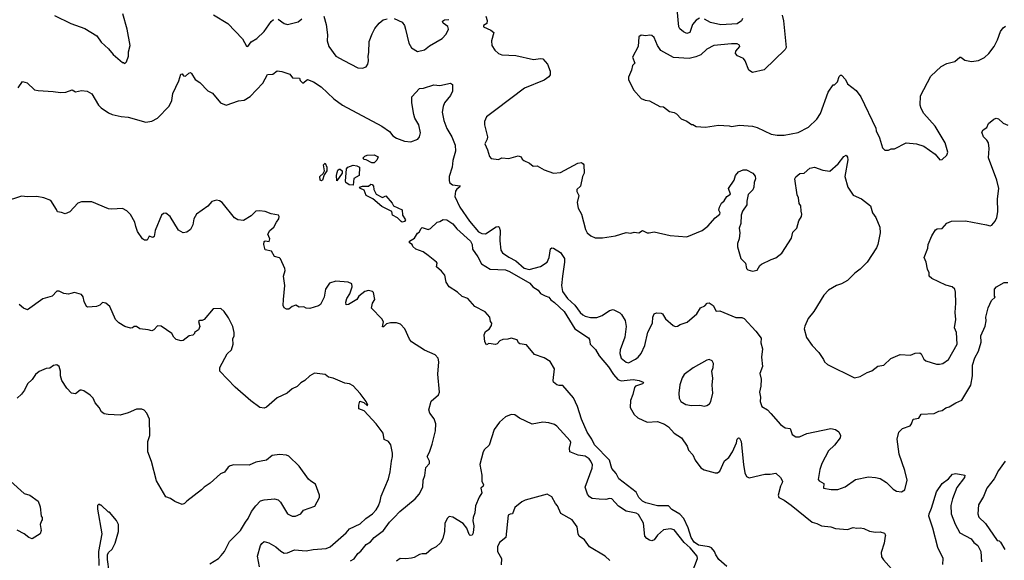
# Model space of a CAD drawing. Extents: x 2133461 to 2293071, y 753526 to 916327.
# Tile 38 of 256: x 2225698 to 2234105, y 782539 to 787155. Entities that reach past the tile are written whole.
import ezdxf

# ---------------------------------------------------------------- set-up
doc = ezdxf.new("R2010")
doc.units = 0

msp = doc.modelspace()

# ---------------------------------------------------------------- linework, layer by layer
at = {"layer": '0CON10XD'}
for points in [[(2231502.7, 787167.3), (2231475, 787152.2), (2231443.5, 787115), (2231418.6, 787045), (2231395, 787037.5), (2231365, 787052.2), (2231335, 787077.1), (2231324.6, 787094.6), (2231311.1, 787245)], [(2225995, 787190), (2226135, 787122.5), (2226255, 787081.2), (2226355.8, 787015.8), (2226394.3, 786964.3), (2226455.9, 786905.9), (2226495, 786857.5), (2226575, 786790), (2226585, 786790), (2226595, 786780), (2226610, 786795), (2226627.5, 786845), (2226628.3, 786881.7), (2226640, 786935), (2226616.2, 787075), (2226578, 787205)], [(2227352.5, 787197.5), (2227475, 787123.8), (2227600.3, 786990.3), (2227635, 786930), (2227645, 786927.5), (2227675, 786966.2), (2227723.3, 786995), (2227786.6, 787053.4), (2227845, 787140), (2227865, 787156.2)], [(2227905, 787158.8), (2227955, 787123.8), (2227985, 787113.8), (2228075, 787136), (2228107.6, 787162.4)], [(2228293.9, 787183.9), (2228315.8, 787115), (2228326, 787025), (2228324.1, 786974.1), (2228336.4, 786926.4), (2228397.5, 786845), (2228465, 786806.7), (2228585, 786743.8), (2228625, 786740), (2228655, 786752.5), (2228670, 786775), (2228676.7, 786805), (2228672.5, 786845), (2228680, 786875), (2228681.7, 786968.3), (2228706.4, 787033.6), (2228731.2, 787078.8), (2228766.7, 787125), (2228802.5, 787155), (2228835, 787163.3)], [(2228896.1, 787166.1), (2228965, 787132.5), (2228983.3, 787105), (2228993.3, 787075), (2229020, 786955), (2229043.6, 786913.6), (2229095, 786883.3), (2229155, 786898.8), (2229197.7, 786932.3), (2229303.8, 786995), (2229338.8, 787031.2), (2229358, 787075), (2229355, 787097.5), (2229314.3, 787124.3), (2229307, 787143), (2229325, 787153.8), (2229363, 787157)], [(2229678.8, 787185), (2229689.5, 787149.5), (2229686.1, 787123.9), (2229657.5, 787105), (2229657.5, 787095), (2229720, 787065), (2229746.7, 787045), (2229726, 786975), (2229730, 786935), (2229753.8, 786895), (2229785.9, 786865.9), (2229815.8, 786855.8), (2229935, 786849.4), (2230085, 786815.8), (2230145, 786824.2), (2230165, 786820), (2230205, 786774.2), (2230226.9, 786715), (2230228.5, 786685), (2230215, 786667.5), (2230175, 786640), (2230008.5, 786571.5), (2229764.3, 786385.7), (2229684.1, 786325.9), (2229666.7, 786285), (2229667, 786257), (2229692.5, 786155), (2229690, 786135), (2229670, 786095), (2229693.3, 786045), (2229708.3, 785988.3), (2229725, 785970), (2229785, 785962.5), (2229815, 785976.7), (2229875, 785970.6), (2229955, 785993.3), (2229980, 785985), (2229987.5, 785965), (2230001.7, 785951.7), (2230050.7, 785930.7), (2230083.3, 785903.3), (2230115, 785907.5), (2230175, 785872.5), (2230255, 785843.3), (2230315, 785851.2), (2230465, 785931.2), (2230495, 785936.2), (2230510, 785925), (2230516.2, 785915), (2230518.8, 785845), (2230504.4, 785815), (2230485, 785732.5), (2230454.3, 785705), (2230455, 785687.5), (2230472.5, 785655), (2230457.5, 785595), (2230466.2, 785545), (2230496.2, 785495), (2230530, 785365), (2230543.9, 785333.9), (2230575, 785310), (2230613, 785293), (2230675, 785293.3), (2230785, 785308.8), (2230875, 785338.8), (2230915, 785333.8), (2230945, 785340), (2230985, 785336.7), (2231015, 785356.2), (2231055, 785336.7), (2231073.9, 785333.9), (2231115, 785343.3), (2231252.7, 785312.7), (2231395, 785302.5), (2231525, 785353.8), (2231575, 785390.8), (2231636.8, 785463.2), (2231676.7, 785495), (2231680, 785505), (2231668.3, 785528.3), (2231672.5, 785555), (2231690.9, 785589.1), (2231712.3, 785607.7), (2231736.7, 785645), (2231767.5, 785665), (2231750, 785715), (2231798.8, 785785), (2231810, 785825), (2231835, 785857.5), (2231875, 785872.5), (2231905, 785872.5), (2231957.5, 785845), (2231977.7, 785817.7), (2231981.2, 785795), (2231970, 785765), (2231966, 785725), (2231956.8, 785703.2), (2231918.6, 785661.4), (2231906, 785605), (2231906, 785575), (2231870.9, 785519.1), (2231858.6, 785485), (2231854.3, 785415), (2231840.6, 785375), (2231845.7, 785334.3), (2231840.8, 785285), (2231827.5, 785245), (2231827.5, 785215), (2231856.1, 785116.1), (2231893.8, 785075), (2231905, 785030), (2231915, 785020), (2231955, 785007.5), (2231993.6, 785016.4), (2232016.2, 785055), (2232032.2, 785067.8), (2232115, 785108.8), (2232155, 785121.2), (2232205, 785161.2), (2232289.1, 785290.9), (2232298.6, 785341.4), (2232334, 785375), (2232351.2, 785438.8), (2232373.3, 785475), (2232376.4, 785493.6), (2232369.3, 785519.3), (2232368.8, 785565), (2232353.8, 785585), (2232348, 785635), (2232335, 785660), (2232316.7, 785795), (2232325, 785812.5), (2232359.3, 785840.7), (2232395.6, 785844.4), (2232445, 785886.2), (2232485, 785895.8), (2232555, 785870), (2232615, 785862.5), (2232685.4, 785924.6), (2232735, 785986.2), (2232755, 785997.5), (2232765, 785980), (2232767.7, 785957.7), (2232744.4, 785815), (2232770, 785725), (2232815.9, 785655.9), (2232885, 785626.2), (2232962.5, 785565), (2232980, 785505), (2233008.6, 785465), (2233040.8, 785385), (2233044.3, 785335), (2233026, 785235), (2233014.2, 785205.8), (2232934.5, 785085.5), (2232875, 785026.2), (2232827.9, 784992.1), (2232765, 784928), (2232715, 784899.2), (2232673.3, 784886.7), (2232603.2, 784846.8), (2232565, 784803.8), (2232479.2, 784665), (2232431.4, 784605), (2232401.2, 784538.8), (2232396.2, 784515), (2232415, 784442.5), (2232464.2, 784374.2), (2232520, 784315), (2232562.5, 784255), (2232570, 784235), (2232595, 784210), (2232825, 784097.5), (2232875, 784110), (2232935, 784142), (2232975, 784156), (2233025, 784196.2), (2233075, 784206.2), (2233135, 784263.3), (2233215, 784296.7), (2233305, 784290), (2233345, 784308.8), (2233385, 784311.2), (2233395, 784303.3), (2233417.7, 784257.7), (2233435, 784243.3), (2233525, 784213.3), (2233553, 784213)], [(2232208, 787195), (2232218.9, 787145), (2232242.5, 786917.5), (2232235, 786901.2), (2232055, 786728.1), (2231955, 786704), (2231922.7, 786722.7), (2231891.2, 786805), (2231878, 786825), (2231826.3, 786846.3), (2231809.4, 786865), (2231812.5, 786885), (2231846.7, 786925), (2231845, 786937.5), (2231825, 786948), (2231775, 786949.2), (2231625, 786934.2), (2231565.7, 786904.3), (2231514.4, 786855.6), (2231471.7, 786838.3), (2231415, 786824.5), (2231280.9, 786830.9), (2231171.3, 786891.3), (2231144.3, 786934.3), (2231115, 787002.5), (2231095, 787020), (2231075, 787023.3), (2231045, 787016.7), (2231005, 787023.3), (2230985, 787010), (2230980, 786925), (2230931.2, 786835), (2230950, 786785), (2230930, 786765), (2230922.5, 786725), (2230896.7, 786665), (2230897.5, 786645), (2230937.5, 786555), (2231005, 786482.5), (2231038.3, 786468.3), (2231075, 786462.5), (2231165, 786412.5), (2231195, 786410), (2231245, 786370), (2231285, 786362.5), (2231305, 786352.5), (2231345, 786310), (2231395, 786290), (2231435, 786260), (2231445, 786260), (2231475, 786242.5), (2231555, 786237.5), (2231665, 786253.8), (2231755, 786250), (2231775, 786242.5), (2231845, 786253.8), (2231955, 786246), (2231995.8, 786235.8), (2232115, 786176.7), (2232165, 786168.8), (2232225, 786170), (2232345, 786193.3), (2232432.3, 786237.7), (2232504.1, 786305.9), (2232536.2, 786355), (2232600, 786535), (2232645, 786600), (2232655, 786600), (2232680, 786625), (2232695, 786670), (2232705, 786680), (2232715, 786680), (2232750, 786645), (2232767, 786607), (2232839.7, 786549.7), (2232878.8, 786495), (2233007.7, 786227.7), (2233010, 786205), (2233038.8, 786145), (2233065, 786060), (2233085, 786040), (2233115, 786040), (2233138.3, 786051.7), (2233166.4, 786053.6), (2233267, 786103), (2233356.1, 786096.1), (2233417.5, 786075), (2233515.8, 786005.8), (2233555, 785957.5)], [(2231869.2, 787165), (2231860, 787145), (2231825, 787120.9), (2231685, 787110.6), (2231595, 787130.7), (2231545, 787158.9)], [(2233555, 785957.5), (2233575, 785960), (2233615, 785997.5), (2233623.8, 786025), (2233600, 786105), (2233513.3, 786245), (2233418.8, 786355), (2233395.7, 786395.7), (2233387.5, 786425), (2233390, 786505), (2233477.9, 786672.1), (2233565, 786754.5), (2233615, 786780), (2233682.2, 786797.8), (2233725, 786833.8), (2233735, 786833.8), (2233768.9, 786808.9), (2233825, 786798.6), (2233885, 786808), (2233935, 786832), (2233973.6, 786866.4), (2234019.4, 786925), (2234047.6, 786982.4), (2234072, 787055), (2234094.5, 787085.5), (2234115, 787100)], [(2225685.9, 786574.1), (2225723.3, 786626.7), (2225761.2, 786615), (2225825, 786557.5), (2225855, 786549.2), (2225985, 786543.1), (2226045, 786533.3), (2226093, 786537), (2226145, 786555.8), (2226175, 786540), (2226225, 786550), (2226275, 786544), (2226315, 786521.2), (2226370, 786425), (2226392.4, 786402.4), (2226455, 786359.4), (2226486.1, 786346.1), (2226565, 786328.9), (2226625, 786323.8), (2226775, 786281.1), (2226825, 786289.4), (2226874, 786315), (2226975, 786416.7), (2226995.7, 786465), (2227004.4, 786525), (2227057.9, 786632.1), (2227075, 786690), (2227085, 786692.5), (2227096.7, 786676.7), (2227115, 786673.3), (2227141.2, 786698.8), (2227155, 786703.3), (2227165.8, 786695.8), (2227197.5, 786645), (2227235, 786620), (2227305, 786546.7), (2227345, 786527.5), (2227412.5, 786445), (2227460, 786425), (2227565, 786462.9), (2227615, 786469.2), (2227665, 786499.2), (2227720.8, 786555), (2227775, 786613.8), (2227812.9, 786687.1), (2227858.8, 786691.2), (2227895, 786718.8), (2227935, 786713.8), (2228005, 786690), (2228028.3, 786658.3), (2228087, 786657), (2228093.3, 786635), (2228115, 786613.8), (2228156.4, 786643.6), (2228206.2, 786625), (2228272.2, 786582.2), (2228380.6, 786480.6), (2228455, 786425.8), (2228791.2, 786245), (2228855, 786199.2), (2228885, 786164), (2228915, 786144.4), (2228985, 786118.6), (2229037.6, 786112.4), (2229096.2, 786135), (2229110.8, 786155), (2229119.7, 786189.7), (2229106.9, 786256.9), (2229073.1, 786315), (2229062.9, 786345), (2229045.8, 786444.2), (2229045, 786497.5), (2229111.4, 786568.6), (2229145, 786571.4), (2229235, 786597.5), (2229285.8, 786594.2), (2229375, 786612.5), (2229392.5, 786602.5), (2229394.2, 786545), (2229375, 786508.8), (2229325.5, 786444.5), (2229313.3, 786415), (2229304.5, 786365), (2229318.8, 786295), (2229345.8, 786225.8), (2229389.1, 786155), (2229416.2, 786085), (2229417.8, 786032.2), (2229397, 785953), (2229390.6, 785895), (2229365.8, 785815), (2229364.2, 785785), (2229368.8, 785765), (2229393.3, 785745), (2229457.5, 785737.5), (2229454, 785725), (2229431.8, 785708.2), (2229419.7, 785689.7), (2229412.9, 785645), (2229455.6, 785555), (2229539.1, 785435), (2229614.5, 785345), (2229645, 785330), (2229675, 785327.8), (2229765, 785386), (2229785, 785388), (2229792.3, 785382.3), (2229801.1, 785355), (2229797.8, 785267.8), (2229806.6, 785186.6), (2229819.2, 785165), (2229875, 785126.8), (2229935.5, 785095.5), (2230005, 785032.9), (2230046.7, 785023.3), (2230145, 785048.9), (2230201.5, 785085), (2230220, 785125), (2230231.1, 785198.9), (2230241.9, 785208.1), (2230255, 785205.6), (2230315, 785168.1), (2230348.8, 785115), (2230351.1, 785085), (2230333.8, 784965), (2230323.6, 784885), (2230333.8, 784835), (2230374.6, 784775), (2230438.5, 784718.5), (2230484.4, 784654.4), (2230505.6, 784635), (2230526.5, 784623.5), (2230572.6, 784612.6), (2230625, 784612.7), (2230671.3, 784628.7), (2230735, 784672.5), (2230765, 784682), (2230822.1, 784652.1), (2230837.2, 784637.2), (2230866.5, 784586.5), (2230875.5, 784535), (2230864.6, 784445.4), (2230824.4, 784335), (2230822.5, 784305), (2230834.3, 784265), (2230875, 784230), (2230895, 784226), (2230955, 784257.1), (2230980, 784275), (2231005, 784306.2), (2231035, 784372.5), (2231062.7, 784487.3), (2231102, 784565), (2231103.8, 784615)], [(2233553, 784213), (2233580.7, 784219.3), (2233628.8, 784255), (2233702, 784385), (2233695.7, 784485), (2233680.6, 784525), (2233692.2, 784595), (2233685.7, 784655), (2233691.9, 784735), (2233688.8, 784828.8), (2233681.2, 784855), (2233658.8, 784875), (2233605, 784889.4), (2233486.2, 784945), (2233464, 784965), (2233463.8, 784995), (2233448, 785025), (2233438, 785085), (2233421.4, 785125), (2233451.4, 785205), (2233455, 785236.2), (2233485, 785310), (2233518.3, 785361.7), (2233530.7, 785369.3), (2233575, 785371.2), (2233613.3, 785416.7), (2233654.2, 785435.8), (2233775, 785438.9), (2233952.4, 785402.4), (2233985, 785394.4), (2233999.7, 785400.3), (2234026.2, 785433.8), (2234040.9, 785465), (2234049.6, 785515), (2234047.3, 785625), (2234059.5, 785715), (2234041.4, 785785), (2233969.2, 785975), (2233976.9, 786055), (2233969.2, 786105), (2233956.2, 786126.2), (2233926, 786155), (2233914.3, 786195), (2233924.3, 786215.7), (2233956.4, 786233.6), (2233970.7, 786269.3), (2234014.2, 786305.8), (2234035, 786313.8), (2234055, 786310), (2234095, 786272.5), (2234135, 786253.3)], [(2228725, 785932.5), (2228705, 785932.5), (2228655, 785957.5), (2228635, 785960), (2228630, 785975), (2228645, 785990), (2228665, 785997.5), (2228725, 786002.5), (2228757.5, 785985), (2228747.5, 785955), (2228725, 785932.5)], [(2228275, 785780), (2228263.3, 785785), (2228260, 785815), (2228288.3, 785841.7), (2228300, 785865), (2228293.3, 785915), (2228305, 785930), (2228320, 785895), (2228320, 785865), (2228298.3, 785831.7), (2228282.5, 785785), (2228275, 785780)], [(2228545, 785743.3), (2228512.5, 785745), (2228483.8, 785765), (2228481.2, 785775), (2228488.3, 785881.7), (2228500, 785895), (2228545, 785912.5), (2228577, 785907), (2228600, 785895), (2228597.5, 785825), (2228551.7, 785798.3), (2228545, 785743.3)], [(2228405, 785780), (2228402.5, 785825), (2228408.3, 785851.7), (2228415, 785870), (2228425, 785880), (2228435, 785880), (2228450, 785865), (2228450, 785845), (2228405, 785780)], [(2228965, 785426), (2228955, 785432), (2228923, 785463), (2228882.5, 785485), (2228875, 785517.5), (2228789.3, 785559.3), (2228712.5, 785625), (2228657.5, 785655), (2228640, 785700), (2228607.5, 785715), (2228600, 785725), (2228625, 785733.3), (2228675, 785732.5), (2228695, 785750), (2228708.3, 785748.3), (2228720, 785735), (2228722.5, 785705), (2228742.5, 785665), (2228795, 785637.5), (2228825, 785650), (2228878.3, 785588.3), (2228890, 785565), (2228963, 785533), (2228967.5, 785485), (2228992.5, 785445), (2228985, 785432.5), (2228965, 785426)], [(2226689.3, 785390.7), (2226682, 785425), (2226645, 785491.2), (2226612.9, 785522.9), (2226575, 785543.8), (2226485, 785536.2), (2226455, 785541.2), (2226315, 785600), (2226225, 785600), (2226195, 785587.5), (2226125, 785513.3), (2226085, 785496.7), (2226055, 785510), (2226020, 785515), (2226013.3, 785535), (2225965, 785612.5), (2225904.2, 785634.2), (2225844.2, 785645.8), (2225765, 785642.5), (2225712.3, 785647.7), (2225565, 785599.2)], [(2228523.9, 782536.1), (2228555, 782552.5), (2228585, 782596.7), (2228611.7, 782618.3), (2228655, 782673.8), (2228693, 782697), (2228724, 782735), (2228805, 782793.5), (2228855, 782864.5), (2228894.3, 782905.7), (2228945, 782956.7), (2229075, 783065.5), (2229108.9, 783105), (2229140, 783165), (2229144.2, 783224.2), (2229157.6, 783262.4), (2229167.1, 783332.9), (2229196.7, 783365), (2229196, 783385), (2229175.8, 783425), (2229196.2, 783463.8), (2229218.8, 783531.2), (2229247.1, 783645), (2229252.2, 783705), (2229236.2, 783746.2), (2229198.6, 783795), (2229190, 783825), (2229212.2, 783897.8), (2229275, 783952.9), (2229282.9, 783975), (2229267.3, 784127.3), (2229277.1, 784235), (2229272, 784265), (2229244.2, 784294.2), (2229155, 784333.3), (2229042.5, 784405), (2229026.4, 784426.4), (2228987.5, 784515), (2228950, 784555), (2228915, 784567.5), (2228863.9, 784566.1), (2228830.5, 784559.5), (2228805, 784533.3), (2228795, 784532.5), (2228804, 784575), (2228791.3, 784601.3), (2228703, 784693), (2228711.2, 784735), (2228730, 784765), (2228720, 784825), (2228710, 784835), (2228675, 784842.5), (2228645, 784833.8), (2228595, 784794), (2228576.4, 784766.4), (2228505, 784723.3), (2228485, 784720), (2228483.8, 784743.8), (2228492.5, 784775), (2228516.2, 784813.8), (2228537.5, 784875), (2228535, 784900), (2228503.6, 784913.6), (2228396.4, 784923.6), (2228343.9, 784906.1), (2228310, 784855), (2228296.9, 784785), (2228278.6, 784745), (2228265, 784723.8), (2228247.9, 784712.1), (2228175, 784690), (2228145, 784693.3), (2228123, 784703), (2228085, 784700), (2228055, 784716.7), (2228025, 784707.5), (2227995, 784683.3), (2227975, 784683.3), (2227956.1, 784696.1), (2227948.8, 784715), (2227950, 784765), (2227962.5, 784885), (2227951.2, 784965), (2227963.3, 785015), (2227960.5, 785030.5), (2227925, 785112.5), (2227915, 785122.5), (2227875, 785133.3), (2227847.5, 785177.5), (2227795, 785190), (2227782, 785235), (2227785, 785260), (2227793, 785267), (2227828.3, 785261.7), (2227833.3, 785285), (2227817.5, 785325), (2227834.2, 785355.8), (2227866.7, 785385), (2227890, 785425), (2227911.2, 785455), (2227913.3, 785475), (2227907.5, 785485), (2227845, 785497.9), (2227795, 785518.8), (2227745, 785522.9), (2227715, 785520.8), (2227675, 785481.2), (2227609.5, 785440.5), (2227560, 785445), (2227532.3, 785462.3), (2227428, 785595), (2227405, 785609.4), (2227377, 785613), (2227337.7, 785602.3), (2227305, 785562.5), (2227208, 785495), (2227186.2, 785455), (2227175.8, 785404.2), (2227155, 785362.5), (2227125, 785341.2), (2227095, 785336.2), (2227055, 785356.7), (2226983.3, 785475), (2226945, 785502.5), (2226925, 785500), (2226910, 785485), (2226854.5, 785355.5), (2226845, 785303.3), (2226835, 785296.7), (2226804.2, 785305.8), (2226785, 785273.8), (2226765, 785272.5), (2226746.2, 785285), (2226705, 785347.5), (2226689.3, 785390.7)], [(2231735, 782486.8), (2231666.2, 782545), (2231641.5, 782585), (2231631.4, 782615), (2231603.8, 782645), (2231585, 782655.7), (2231495, 782668.8), (2231457.8, 782695), (2231431.4, 782735), (2231405.9, 782815.9), (2231369.7, 782895), (2231335, 782932.5), (2231265, 782972.9), (2231237.5, 783005), (2231145, 783004.6), (2231045, 783030.8), (2231015, 783044.8), (2230984.6, 783075), (2230961.9, 783121.9), (2230814.6, 783234.6), (2230791.4, 783281.4), (2230754, 783324), (2230733.6, 783395), (2230604.7, 783525), (2230582.7, 783575), (2230542.2, 783632.2), (2230493.6, 783743.6), (2230461.7, 783851.7), (2230427.8, 783927.8), (2230335, 784031.4), (2230305, 784032.9), (2230285, 784038.8), (2230255, 784060), (2230252, 784075), (2230263.2, 784173.2), (2230226.2, 784236.2), (2230175, 784268.1), (2230095, 784296), (2230025, 784378.8), (2229968.3, 784388.3), (2229956.4, 784396.4), (2229945, 784422.5), (2229895, 784435.8), (2229865, 784426.2), (2229824.2, 784425.8), (2229797.7, 784412.3), (2229775, 784387.5), (2229759.3, 784380.7), (2229705, 784390), (2229685, 784380), (2229670, 784405), (2229662.5, 784465), (2229675, 784493.8), (2229706.2, 784513.8), (2229727.5, 784545), (2229730, 784565), (2229718.3, 784578.3), (2229713.3, 784615), (2229671.7, 784661.7), (2229585, 784706.2), (2229525.6, 784775.6), (2229475, 784792.9), (2229437.5, 784827.5), (2229366.2, 784875), (2229338.8, 784915), (2229326.7, 784975), (2229299.3, 785009.3), (2229257.5, 785045), (2229262.5, 785075), (2229257.5, 785085), (2229185, 785142.5), (2229141.7, 785171.7), (2229080, 785195), (2229055, 785220), (2229050, 785235), (2229025, 785250), (2229027.5, 785265), (2229069.1, 785290.9), (2229095, 785332.5), (2229110, 785340), (2229125, 785372.5), (2229135, 785381.2), (2229187, 785363), (2229206.4, 785373.6), (2229262.3, 785427.7), (2229285, 785432), (2229315, 785448), (2229345, 785447.1), (2229395, 785411.2), (2229430.3, 785370.3), (2229547.1, 785265), (2229560, 785235), (2229563.3, 785195), (2229609.7, 785129.7), (2229641.2, 785071.2), (2229716.4, 785026.4), (2229845, 785020.5), (2229881.2, 785005), (2230055, 784906), (2230078.8, 784875), (2230123.8, 784845), (2230146.1, 784816.1), (2230185, 784798.6), (2230215, 784787.1), (2230232.5, 784762.5), (2230265, 784740), (2230346.4, 784665), (2230437.1, 784515), (2230555, 784440), (2230564.1, 784424.1), (2230568, 784385), (2230615, 784338), (2230644.7, 784284.7), (2230725, 784192.5), (2230767, 784127), (2230805, 784084.3), (2230835, 784071.9), (2230935, 784084.4), (2230987.5, 784075), (2231020.5, 784060.5), (2231023.8, 784055), (2231016.7, 784045), (2230955, 784026), (2230946.2, 784015), (2230933.8, 783955), (2230914, 783905), (2230910, 783845), (2230945, 783783.8), (2230976.7, 783755), (2231055, 783719.2), (2231145, 783725.6), (2231205, 783700.8), (2231238.9, 783678.9), (2231286.7, 783625), (2231347.5, 783585), (2231396, 783515), (2231409.5, 783479.5), (2231445, 783440), (2231465.8, 783395), (2231515, 783330), (2231542.6, 783312.6), (2231635, 783287.1), (2231655, 783287.5), (2231675, 783301.2), (2231715, 783390), (2231753.5, 783416.5), (2231784.3, 783465), (2231817.5, 783542.5), (2231822.9, 783575), (2231835, 783583.8), (2231845, 783581.2), (2231858, 783555), (2231877.9, 783357.9), (2231890.8, 783285), (2231903.8, 783255), (2231926.2, 783243.8), (2232060, 783275), (2232105, 783274.2), (2232155, 783283.3), (2232195, 783246.7), (2232210, 783215), (2232209.5, 783200.5), (2232193.3, 783173.3), (2232174, 783095), (2232178.8, 783075), (2232225, 783051.9), (2232285, 783010.6), (2232465, 782864.2), (2232505, 782854.2), (2232545, 782833.1), (2232625, 782825.8), (2232665, 782810), (2232765, 782803.3), (2232815, 782820), (2232845, 782814), (2232873.9, 782816.1), (2232905, 782810), (2232955, 782789.2), (2233005, 782780), (2233045, 782783.3), (2233080.7, 782770.7), (2233090, 782755), (2233088.8, 782745), (2233078, 782685), (2233053.8, 782605), (2233057.7, 782567.7), (2233072.1, 782542.1), (2233185, 782418.9)], [(2231103.8, 784615), (2231115, 784642.5), (2231135, 784652.5), (2231175, 784650), (2231186.7, 784645), (2231212.3, 784602.3), (2231277.5, 784545), (2231295, 784536.7), (2231315, 784537.5), (2231336.4, 784553.6), (2231396.1, 784573.9), (2231480, 784645), (2231510, 784695), (2231548.3, 784711.7), (2231567.5, 784735), (2231585, 784738.8), (2231620, 784715), (2231645, 784667.5), (2231675, 784670), (2231812.7, 784612.7), (2231865, 784612.9), (2231885, 784603.1), (2231984.8, 784495), (2232030.4, 784435), (2232027.5, 784395), (2232040, 784345), (2232030.8, 784275), (2232041.4, 784195), (2232018.2, 784135), (2232029.5, 784085), (2232025.5, 784025), (2232014.2, 783974.2), (2232022.3, 783932.3), (2232021.4, 783895), (2232035, 783853.3), (2232083, 783823), (2232112.1, 783792.1), (2232195, 783697.5), (2232235, 783670), (2232277.5, 783665), (2232293.9, 783613.9), (2232323.6, 783593.6), (2232355, 783593.8), (2232418.1, 783621.9), (2232625, 783664.4), (2232665, 783657.1), (2232691.2, 783635), (2232706.7, 783605), (2232702.5, 783585), (2232656.4, 783523.6), (2232605, 783473.8), (2232546, 783365), (2232530, 783315), (2232515, 783230), (2232525, 783216.7), (2232563.3, 783195), (2232560, 783155), (2232626.4, 783143.6), (2232685, 783144), (2232745, 783166.2), (2232835, 783228), (2232945, 783251.2), (2233005, 783246.7), (2233045, 783236.7), (2233100, 783205), (2233157.3, 783147.3), (2233185, 783128.8), (2233225.9, 783124.1), (2233255, 783140), (2233276.2, 783225), (2233255.5, 783305.5), (2233206.9, 783445), (2233190.9, 783575), (2233205.4, 783634.6), (2233234.6, 783665.4), (2233301.3, 783688.7), (2233313.1, 783705), (2233326.1, 783743.9), (2233375, 783752.5), (2233395, 783786.2), (2233507.4, 783792.6), (2233545, 783812), (2233575, 783818.8), (2233605, 783842), (2233635, 783850), (2233690, 783885), (2233742.7, 783907.3), (2233819.2, 784035), (2233834.2, 784115), (2233833.6, 784205), (2233852.2, 784267.8), (2233884.4, 784325.6), (2233907, 784403), (2233906, 784455), (2233942.3, 784537.7), (2233949.2, 784585), (2233946, 784615), (2233966.7, 784695), (2233995, 784757.5), (2234027.5, 784785), (2234020, 784795), (2234020, 784855), (2234037, 784873), (2234105, 784912.5), (2234135, 784912.5)], [(2228605, 783963.8), (2228545, 784030), (2228515, 784047.5), (2228475, 784052.5), (2228375, 784093.8), (2228335, 784103.3), (2228305, 784126), (2228213.9, 784136.1), (2228175, 784113.3), (2228133.8, 784075), (2228098, 784055), (2228066.9, 784023.1), (2228025, 784002.9), (2227981.2, 783965), (2227895, 783925.8), (2227805, 783845.7), (2227785, 783838.9), (2227747.5, 783845), (2227671.1, 783901.1), (2227538.7, 784018.7), (2227405.5, 784155), (2227405.7, 784185), (2227468.3, 784301.7), (2227506, 784335), (2227522, 784385), (2227518.3, 784431.7), (2227528.8, 784455), (2227530, 784485), (2227519.2, 784535), (2227480.7, 784610.7), (2227442.5, 784665), (2227415, 784690), (2227350, 784685), (2227272.5, 784595), (2227255, 784586.7), (2227235, 784586.2), (2227225, 784577.5), (2227236.2, 784535), (2227223.9, 784506.1), (2227190, 784485), (2227190, 784475), (2227177, 784463), (2227145, 784456.2), (2227095, 784416.7), (2227076.4, 784413.6), (2227033.9, 784423.9), (2227013.3, 784445), (2226995.9, 784475.9), (2226905, 784537.5), (2226875, 784540), (2226843, 784507), (2226825, 784497.5), (2226795, 784507.5), (2226725, 784516.7), (2226695, 784536.7), (2226675, 784536), (2226662.5, 784525), (2226645, 784521.5), (2226595.9, 784535.9), (2226545.7, 784565.7), (2226516.5, 784595), (2226466.7, 784705), (2226433.6, 784733.6), (2226405, 784740), (2226382.3, 784717.7), (2226355, 784706.7), (2226280.7, 784700.7), (2226267.5, 784707.5), (2226248.3, 784748.3), (2226238.8, 784788.8), (2226225, 784810), (2226165, 784826.2), (2226133.8, 784816.2), (2226115, 784811.2), (2226075, 784817.5), (2226035, 784837.5), (2226015, 784836), (2225976.2, 784795), (2225895, 784772.9), (2225765, 784678.8), (2225731.7, 784691.7), (2225692.6, 784722.6)], [(2231545, 783856), (2231565, 783861.2), (2231586.7, 783875), (2231600, 783895), (2231615.7, 783965), (2231610, 784035), (2231615.7, 784095), (2231608, 784155), (2231620, 784185), (2231620.7, 784220.7), (2231611.7, 784241.7), (2231585, 784253.3), (2231565, 784248.8), (2231447.3, 784182.7), (2231371.2, 784125), (2231355, 784097.5), (2231333.3, 784036.7), (2231325.8, 783965), (2231330, 783925), (2231344, 783895), (2231385, 783868.8), (2231435, 783860), (2231505, 783863.8), (2231545, 783856)], [(2227124.6, 783045.4), (2227105, 783024), (2227085, 783016.2), (2227022.3, 783042.3), (2226985, 783066.2), (2226945, 783080), (2226867.4, 783217.4), (2226822.6, 783382.6), (2226792, 783465), (2226790.8, 783555), (2226808.1, 783605), (2226805.8, 783745), (2226783.3, 783795), (2226761.7, 783821.7), (2226740.7, 783830.7), (2226695, 783830), (2226625, 783797.5), (2226555, 783779.4), (2226453, 783783), (2226419.5, 783789.5), (2226395.9, 783805.9), (2226376.2, 783845), (2226341.2, 783885), (2226324.1, 783924.1), (2226298.8, 783948.8), (2226245, 783986.7), (2226225, 783993.3), (2226215, 783993.3), (2226175, 783961.2), (2226140, 783965), (2226099.4, 784009.4), (2226058, 784075), (2226046.2, 784115), (2226046.2, 784155), (2226036.2, 784195), (2226015, 784208.8), (2225986.1, 784203.9), (2225955, 784180), (2225923.6, 784176.4), (2225865, 784152.5), (2225833.6, 784126.4), (2225805, 784082.5), (2225763.9, 784046.1), (2225739.3, 783990.7), (2225713, 783957), (2225676.1, 783923.9)], [(2227746.2, 782485), (2227727.5, 782575), (2227753.3, 782665), (2227765, 782682.5), (2227785, 782698.8), (2227825, 782690), (2227884, 782655), (2227926.3, 782616.3), (2227955, 782600), (2227985, 782603.5), (2228045, 782628.2), (2228145, 782619.2), (2228205, 782632.9), (2228315, 782641.1), (2228348, 782655), (2228485.8, 782775), (2228515, 782808), (2228605, 782852.2), (2228653.8, 782896.2), (2228710, 782935), (2228740.3, 782969.7), (2228760.6, 783005), (2228776.9, 783045), (2228783.4, 783086.6), (2228845.8, 783235), (2228862.5, 783295), (2228872, 783385), (2228882.5, 783425), (2228882, 783455), (2228865.8, 783525), (2228846, 783555), (2228810.6, 783570.6), (2228800.8, 783625), (2228742, 783705), (2228640, 783815), (2228593.9, 783833.9), (2228593.3, 783865), (2228602.5, 783897.5), (2228636.4, 783886.4), (2228665, 783860), (2228670, 783865), (2228656.2, 783895), (2228605, 783963.8)], [(2231439.2, 782435), (2231485.3, 782555), (2231482.8, 782575), (2231423.6, 782645), (2231370.1, 782690.1), (2231285, 782800.6), (2231255, 782809.5), (2231195, 782799.1), (2231142.7, 782755), (2231115, 782714.5), (2231095, 782706.9), (2231075, 782712.5), (2231053.8, 782725), (2231036.9, 782745), (2231025.4, 782855.4), (2230980.5, 782930.5), (2230962.3, 782942.3), (2230875, 782960), (2230810.5, 783000.5), (2230755, 783063.8), (2230735, 783065.7), (2230702.4, 783057.6), (2230645, 783061.5), (2230587.3, 783067.3), (2230562, 783082), (2230547.3, 783105), (2230526.5, 783165), (2230586.9, 783325), (2230587.5, 783355), (2230575.7, 783385.7), (2230560, 783405), (2230525, 783427.5), (2230466.3, 783436.3), (2230396.7, 783465), (2230392.4, 783497.6), (2230404.3, 783545), (2230398.9, 783558.9), (2230285, 783685.7), (2230265, 783698.6), (2230215, 783714), (2230165, 783720), (2230075, 783702.5), (2229965, 783753.3), (2229925, 783782.5), (2229895, 783783.3), (2229846.4, 783763.6), (2229795, 783720), (2229750, 783655), (2229707.7, 783522.3), (2229668, 783485), (2229655.7, 783465), (2229626.9, 783356.9), (2229644.6, 783265), (2229644.5, 783215), (2229657.1, 783185), (2229655, 783173.8), (2229636.2, 783155), (2229642.5, 783115), (2229620.9, 783079.1), (2229591.2, 783005), (2229584.4, 782945), (2229568.9, 782905), (2229565.7, 782875), (2229574.3, 782835), (2229574.1, 782795.9), (2229568, 782765), (2229560, 782755), (2229545, 782751.2), (2229535, 782760), (2229515.7, 782815), (2229484.1, 782854.1), (2229395, 782907.8), (2229365, 782912.9), (2229347.1, 782895), (2229328.1, 782855), (2229325.8, 782785), (2229312, 782725), (2229292.2, 782687.8), (2229255, 782653.8), (2229215, 782633.3), (2229170, 782595), (2229135, 782596), (2229110.7, 782589.3), (2229065, 782562.5), (2229043, 782557), (2228995, 782551.2), (2228946.1, 782553.9), (2228915, 782532.5)], [(2227322.1, 782507.9), (2227394.3, 782555.7), (2227419.1, 782580.9), (2227446.2, 782613.8), (2227489.5, 782700.5), (2227584, 782795), (2227624.6, 782865.4), (2227650, 782895), (2227678.6, 782955), (2227715, 783003.8), (2227754.2, 783045.8), (2227785, 783056.2), (2227875, 783064.2), (2227905, 783055.8), (2227925.8, 783035), (2227985, 782936.2), (2228025, 782916.7), (2228053.6, 782916.4), (2228097.5, 782935), (2228121.7, 782968.3), (2228218.3, 783001.7), (2228257.5, 783075), (2228257.5, 783095), (2228225, 783190), (2228183.9, 783213.9), (2228165, 783232.5), (2228085, 783342.5), (2227995, 783427.5), (2227975, 783437.5), (2227915, 783443.3), (2227855, 783433.3), (2227805, 783393.3), (2227715, 783376.7), (2227658.3, 783351.7), (2227525, 783354.2), (2227493.8, 783345), (2227479.2, 783335), (2227446.8, 783293.2), (2227412.6, 783277.4), (2227325, 783196.7), (2227273.3, 783165), (2227250, 783140), (2227124.6, 783045.4)], [(2234112.5, 783385), (2234055, 783306.2), (2234018.5, 783235), (2233955.7, 783155), (2233926.7, 783083.3), (2233885.6, 783014.4), (2233880, 782935), (2233887, 782907), (2233943.9, 782853.9), (2234045, 782707.5), (2234060, 782705), (2234073, 782693), (2234110.5, 782630.5)], [(2225620, 783215), (2225735, 783111.2), (2225785, 783095.7), (2225856.7, 783045), (2225873.3, 782995), (2225880, 782915), (2225890, 782905), (2225890, 782885), (2225883, 782877), (2225873.3, 782845), (2225882.5, 782795), (2225872.5, 782765), (2225805, 782724), (2225775, 782732.9), (2225736.7, 782766.7), (2225676.2, 782796.2)], [(2233580.9, 782505), (2233583.1, 782555), (2233537.7, 782647.7), (2233496.1, 782815), (2233461.8, 782915), (2233462.9, 782937.1), (2233484.6, 782985.4), (2233525.7, 783124.3), (2233575, 783193.8), (2233628.8, 783235), (2233662.5, 783275), (2233690.7, 783280.7), (2233766.7, 783265), (2233765.8, 783245), (2233699.7, 783160.3), (2233661.4, 783065), (2233647.3, 783007.3), (2233651.9, 782935), (2233685, 782848.8), (2233725, 782773.1), (2233822.9, 782722.9), (2233845, 782691.1), (2233880, 782665), (2233905.6, 782615), (2233911.5, 782525)], [(2230737.3, 782537.3), (2230696.1, 782576.1), (2230564.4, 782654.4), (2230521.2, 782715), (2230476.4, 782746.4), (2230466.9, 782765), (2230456.9, 782825), (2230416.2, 782885), (2230319.1, 782939.1), (2230291.2, 783005), (2230272, 783025), (2230240.5, 783080.5), (2230203, 783103), (2230015, 783053.8), (2229985, 783040), (2229925, 782990), (2229906.7, 782935), (2229885, 782934), (2229868.8, 782925), (2229848, 782735), (2229795, 782692), (2229776.9, 782655), (2229778.6, 782615), (2229812, 782555), (2229808.3, 782501.7)], [(2226462.5, 782445), (2226447.5, 782545), (2226448.8, 782585), (2226457.5, 782605), (2226486.7, 782635), (2226513.3, 782685), (2226542.5, 782785), (2226542.5, 782845), (2226525, 782880), (2226465, 782950), (2226455, 782950), (2226395, 783010), (2226385, 783010), (2226375, 783020), (2226363, 783007), (2226362.5, 782975), (2226400, 782765), (2226371.2, 782615), (2226373.6, 782496.4)]]:
    msp.add_lwpolyline(points, dxfattribs=at)

doc.saveas('drawing.dxf')
